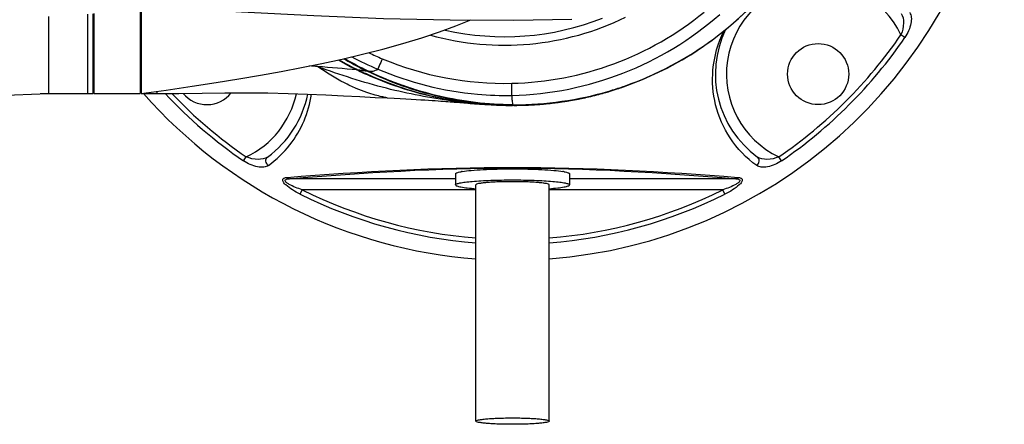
# Model space of a CAD drawing. Header units: millimetres. Extents: x 11 to 407, y 12 to 285.
# Tile 23 of 29: x 157 to 184, y 231 to 242. Entities that reach past the tile are written whole.
import ezdxf

# ---------------------------------------------------------------- set-up
doc = ezdxf.new("R2010")
doc.units = ezdxf.units.MM
doc.header["$LTSCALE"] = 23.1
doc.layers.get('0').update_dxf_attribs({"linetype": 'CONTINUOUS'})
doc.layers.add('02___PRT_ALL_AXES', color=7, linetype='CONTINUOUS')
doc.layers.add('06___PRT_ALL_SURFS', color=7, linetype='CONTINUOUS')

msp = doc.modelspace()

# ---------------------------------------------------------------- linework, layer by layer
at = {"color": 7, "linetype": 'Continuous'}
for p, q in [((158.7881, 242.135), (158.7881, 239.9885)), ((158.9381, 242.1454), (158.9381, 239.9887)), ((158.9681, 239.9885), (158.9681, 242.1475)), ((157.7381, 242.0701), (157.7381, 239.9885)), ((180.856, 241.5018), (180.7487, 241.5753)), ((166.0649, 240.6252), (166.0752, 240.6364)), ((166.3324, 240.6097), (166.3256, 240.5996)), ((166.3256, 240.5997), (166.3477, 240.5891)), ((166.3418, 240.6015), (166.3346, 240.6049)), ((166.3512, 240.597), (166.3418, 240.6015)), ((166.3715, 240.5873), (166.3512, 240.597)), ((166.3748, 240.5946), (166.3512, 240.597)), ((166.355, 240.6041), (166.3748, 240.5946)), ((166.302, 240.5262), (166.2947, 240.5295)), ((166.3169, 240.5193), (166.302, 240.5262)), ((166.3374, 240.5099), (166.3169, 240.5193)), ((158.9381, 240.0185), (158.9681, 239.9885)), ((160.6631, 240.0472), (160.6631, 239.9885)), ((170.2486, 239.9396), (170.2405, 240.2643)), ((172.8713, 240.0439), (172.8463, 240.0365)), ((172.8712, 240.0439), (172.8496, 240.0376)), ((155.0591, 239.8843), (157.7381, 239.9885)), ((157.7381, 239.9885), (157.5164, 239.9793)), ((157.7381, 239.9885), (158.9381, 239.9885)), ((158.9681, 239.9885), (159.1631, 239.9885)), ((160.2431, 239.9885), (160.6631, 239.9885)), ((168.7398, 239.7549), (168.8445, 239.7462)), ((168.8445, 239.7462), (169.059, 239.7281)), ((170.2575, 239.8091), (170.2631, 239.6864)), ((170.1961, 239.6674), (170.2631, 239.667)), ((170.2242, 239.6689), (170.2112, 239.669)), ((170.2372, 239.6689), (170.2242, 239.6689)), ((170.2631, 239.6688), (170.2372, 239.6689)), ((170.2461, 239.6692), (170.2404, 239.6692)), ((170.2631, 239.6691), (170.2461, 239.6692)), ((170.2628, 239.6712), (170.2625, 239.6698)), ((170.2974, 239.6697), (170.2625, 239.6698)), ((170.2631, 239.6827), (170.2628, 239.6712)), ((170.2631, 239.6864), (170.2631, 239.6845)), ((170.2631, 239.6688), (170.2631, 239.6691)), ((170.2807, 239.6691), (170.2631, 239.6691)), ((170.2975, 239.6691), (170.2807, 239.6691)), ((163.0013, 238.1707), (163.0749, 238.278)), ((177.5249, 238.1707), (177.4514, 238.278)), ((168.7256, 237.6875), (164.2392, 237.6875)), ((176.287, 237.6875), (171.8006, 237.6875)), ((164.5279, 237.2723), (164.586, 237.3886)), ((169.2731, 237.3886), (164.586, 237.3886)), ((175.9403, 237.3886), (171.2531, 237.3886)), ((175.9983, 237.2723), (175.9403, 237.3886))]:
    msp.add_line(p, q, dxfattribs=at)
for points in [[(160.9181, 242.3135), (162.9429, 242.1969), (164.8986, 242.0941), (166.7789, 242.0185), (168.5822, 241.9769), (170.2962, 241.971), (171.8677, 241.9981)], [(173.2572, 240.168), (173.7742, 240.3651), (174.4396, 240.6753), (175.0756, 241.0377), (175.4163, 241.2704)], [(160.6631, 239.9885), (161.2519, 239.9926), (161.8855, 240.0014), (162.4985, 240.0083), (163.0892, 240.0094), (163.6584, 240.0039), (164.2048, 239.9921), (164.7275, 239.9745), (165.2257, 239.9526), (165.6985, 239.9288), (166.1436, 239.9061), (166.5564, 239.8859), (166.8794, 239.8705)], [(166.8794, 239.8706), (167.0708, 239.8612), (167.2326, 239.8529), (167.3852, 239.8449), (167.5284, 239.8371), (167.6615, 239.8295), (167.7845, 239.8223), (167.8966, 239.8155), (167.999, 239.8091), (168.0921, 239.8031), (168.1773, 239.7974), (168.2557, 239.792), (168.3283, 239.7868), (168.3958, 239.7819), (168.4593, 239.7772), (168.5195, 239.7726), (168.577, 239.7681), (168.6326, 239.7637), (168.6867, 239.7593), (168.7398, 239.7549)], [(169.059, 239.7281), (169.1159, 239.7234), (169.1752, 239.7185), (169.2372, 239.7136), (169.3027, 239.7085), (169.3716, 239.7034), (169.4439, 239.6983), (169.5199, 239.6933), (169.6, 239.6883), (169.6848, 239.6836), (169.7752, 239.6791), (169.8712, 239.6751), (169.9729, 239.6717), (170.081, 239.669), (170.1961, 239.6674)]]:
    msp.add_lwpolyline(points, dxfattribs=at)
for centre, radius, start, end in [((170.2631, 248.7635), 13.275, 274.27919, 138.61926), ((178.5129, 240.5137), 2.475, 25.39884, 244.60116), ((170.0456, 248.7636), 8.5012, 271.31309, 309.34555), ((170.0457, 248.7638), 7.4687, 254.47604, 295.97718), ((170.0457, 248.7638), 7.2401, 257.19053, 291.44958), ((170.0431, 248.75), 8.8127, 271.33642, 311.27482), ((178.5129, 240.5137), 2.775, 154.35649, 233.80122), ((170.2631, 248.7635), 12.7129, 304.43202, 325.56798), ((170.2631, 248.7635), 12.843, 304.43202, 325.56798), ((170.0201, 248.7135), 8.4452, 244.4815, 247.20413), ((169.7923, 248.1575), 8.4041, 239.75238, 243.67146), ((169.8385, 248.179), 8.4304, 239.67238, 243.73565), ((170.1342, 248.5292), 8.7969, 239.77237, 243.03075), ((170.1638, 248.5457), 8.8158, 239.73128, 242.90804), ((170.1845, 248.5475), 8.8184, 239.68578, 242.79371), ((170.0277, 248.6877), 8.7312, 241.96026, 247.07853), ((170.0456, 248.7636), 8.5013, 247.17627, 271.31293), ((159.4335, 169.1595), 71.7736, 85.549391, 85.727345), ((160.1631, 178.3569), 62.5473, 84.585673, 85.56195), ((169.8171, 248.1987), 8.4521, 243.64446, 243.92837), ((169.8743, 248.3167), 8.5833, 243.9316, 245.4705), ((165.8687, 236.812), 3.8144, 84.64542, 86.40282), ((170.0019, 248.519), 8.8076, 243.76167, 245.10834), ((170.1086, 248.4794), 8.7409, 243.0325, 244.35491), ((170.1379, 248.4956), 8.7594, 242.90974, 244.26615), ((170.1456, 248.4727), 8.7341, 242.79626, 244.27781), ((170.2631, 248.7635), 13.275, 220.77853, 220.9822), ((170.3094, 248.7351), 9.0488, 269.92078, 286.42191), ((170.3046, 248.7596), 9.0752, 269.95163, 286.40739), ((170.3031, 248.7595), 9.0769, 269.9618, 286.41711), ((170.2945, 248.728), 9.0582, 270.01847, 286.17768), ((170.3062, 248.679), 9.0081, 285.37678, 286.37881), ((170.3029, 248.6985), 9.0276, 286.17837, 286.38546), ((170.3146, 248.7135), 9.0266, 286.42907, 289.00322), ((170.3199, 248.7108), 9.0241, 286.40214, 288.97707), ((170.3185, 248.71), 9.0251, 286.4122, 288.98689), ((170.3082, 248.6807), 9.009, 286.52833, 287.99606), ((170.3116, 248.6605), 8.9888, 286.54444, 288.01547), ((170.3159, 248.657), 8.9842, 287.99627, 289.11006), ((170.3149, 248.7125), 9.0256, 289.00334, 289.3868), ((170.3296, 248.6819), 8.9936, 288.97838, 289.3533), ((170.3281, 248.6814), 8.995, 288.98818, 289.37263), ((170.2631, 248.7635), 13.275, 221.38073, 265.7208), ((170.2631, 248.7635), 12.843, 223.11407, 235.56798), ((170.2631, 248.7635), 12.7129, 223.65488, 235.56798), ((162.0133, 240.5137), 2.475, 295.39884, 347.64894), ((162.0133, 240.5137), 2.775, 306.19878, 348.78889), ((161.9953, 240.3717), 2.8686, 321.97258, 351.9452), ((170.2717, 249.8586), 10.1865, 261.41313, 261.96475), ((170.3295, 250.2772), 10.609, 261.97199, 264.13374), ((161.3857, 239.2748), 8.8878, 3.4464, 4.28991), ((170.288, 248.7514), 9.0826, 275.58884, 278.3342), ((170.2847, 248.7758), 9.1073, 278.3327, 280.05499), ((170.2901, 248.7454), 9.0763, 280.05464, 282.5902), ((170.2987, 248.7067), 9.0367, 282.5904, 285.37565), ((170.3303, 250.2686), 10.6006, 264.12455, 265.21459), ((170.3155, 250.0888), 10.4201, 265.2132, 266.86305), ((170.3041, 249.8791), 10.2101, 266.86259, 268.77867), ((170.3087, 250.794), 11.1256, 267.33294, 267.70982), ((170.2852, 250.1381), 10.4693, 267.69498, 269.59525), ((170.3005, 249.7319), 10.0628, 268.78142, 269.65816), ((170.3096, 248.7241), 9.0378, 269.70512, 269.91946), ((170.3075, 248.634), 8.9496, 269.71599, 269.93279), ((170.3059, 248.6358), 8.9532, 269.72621, 269.94322), ((170.2948, 248.6731), 9.0041, 270.01764, 274.10155), ((170.2922, 248.7107), 9.0417, 274.10068, 275.58755), ((161.9696, 240.3895), 2.8998, 305.96597, 322.00982), ((170.2631, 248.7635), 12.7129, 243.47642, 265.53343), ((170.2631, 248.7635), 12.7129, 274.46657, 296.52358), ((170.2631, 248.7635), 12.843, 243.47642, 265.57736), ((170.2631, 248.7635), 12.843, 274.42264, 296.52358)]:
    msp.add_arc(centre, radius, start, end, dxfattribs=at)
for points, knots in [([(173.3109, 240.1987), (174.1598, 240.4974), (175.7913, 241.3636), (177.7489, 243.3575), (179.0419, 245.8994), (179.3508, 247.8067), (179.3508, 248.7635)], [0, 0, 0, 0, 0.2426163, 0.4891926, 0.7420396, 1, 1, 1, 1]), ([(173.3118, 240.1958), (174.5189, 240.6202), (176.808, 242.0315), (178.2798, 244.2861), (178.7493, 245.5171)], [0, 0, 0, 0, 0.4926838, 1, 1, 1, 1]), ([(180.7523, 242.1526), (180.8043, 242.0815), (180.8337, 241.8701), (180.7923, 241.6756), (180.7487, 241.5753)], [0, 0, 0, 0, 0.4462699, 1, 1, 1, 1]), ([(180.9842, 242.173), (181.0099, 242.1377), (181.0361, 242.036), (181.0149, 241.7993), (180.9337, 241.6152), (180.856, 241.5018)], [0, 0, 0, 0, 0.1842816, 0.4200772, 1, 1, 1, 1]), ([(176.8536, 238.0425), (176.5749, 238.2448), (176.0988, 238.7406), (175.6951, 239.6608), (175.6177, 240.6811), (175.808, 241.3534), (175.9691, 241.6802)], [0, 0, 0, 0, 0.2550512, 0.4964786, 0.7301516, 1, 1, 1, 1]), ([(166.7479, 240.9278), (166.7336, 240.8942), (166.6934, 240.8002), (166.6539, 240.7059), (166.6271, 240.6459)], [0, 0, 0, 0, 0.3573582, 1, 1, 1, 1]), ([(169.791, 239.6804), (169.4077, 239.6982), (168.422, 239.7943), (166.8087, 240.1023), (165.6117, 240.4899), (165.0031, 240.7167)], [0, 0, 0, 0, 0.2341755, 0.6036143, 1, 1, 1, 1]), ([(166.8794, 239.8705), (166.866, 239.8713), (166.8169, 239.8852), (166.7087, 239.9056), (166.5368, 239.9527), (166.307, 240.0244), (166.0275, 240.1312), (165.5744, 240.3427), (165.2331, 240.5542), (165.0031, 240.7167)], [0, 0, 0, 0, 0.0193306, 0.0731993, 0.1597808, 0.2767578, 0.4217601, 0.592296, 1, 1, 1, 1]), ([(166.2246, 240.6098), (166.2337, 240.6089), (166.2674, 240.6056), (166.3011, 240.6023), (166.3256, 240.5997)], [0, 0, 0, 0, 0.2702678, 1, 1, 1, 1]), ([(166.3477, 240.5891), (166.9597, 240.2972), (168.2424, 239.846), (169.5934, 239.6859), (170.2631, 239.6827)], [0, 0, 0, 0, 0.5031092, 1, 1, 1, 1]), ([(170.2631, 239.6845), (169.5974, 239.6878), (168.2546, 239.8484), (166.98, 240.2973), (166.3715, 240.5873)], [0, 0, 0, 0, 0.4968994, 1, 1, 1, 1]), ([(166.3748, 240.5946), (166.4161, 240.5903), (166.5053, 240.5877), (166.5869, 240.6244), (166.6271, 240.6459)], [0, 0, 0, 0, 0.4764768, 1, 1, 1, 1]), ([(166.3748, 240.5946), (166.9825, 240.3037), (168.2557, 239.8525), (169.5978, 239.6899), (170.2631, 239.6864)], [0, 0, 0, 0, 0.5031462, 1, 1, 1, 1]), ([(166.6271, 240.6459), (167.4781, 240.2863), (168.7016, 239.9753), (169.9374, 239.9323), (170.2486, 239.9396)], [0, 0, 0, 0, 0.7479431, 1, 1, 1, 1]), ([(168.7508, 239.7864), (168.5429, 239.8178), (167.7069, 239.9708), (166.8926, 240.2426), (166.3109, 240.5081)], [0, 0, 0, 0, 0.2474881, 1, 1, 1, 1]), ([(170.2625, 239.6698), (169.5968, 239.6724), (168.2475, 239.8051), (166.9557, 240.2269), (166.3374, 240.5099)], [0, 0, 0, 0, 0.4946879, 1, 1, 1, 1]), ([(163.6726, 238.0425), (163.6373, 238.0168), (163.5356, 237.9905), (163.2988, 238.0117), (163.1147, 238.093), (163.0013, 238.1707)], [0, 0, 0, 0, 0.1842816, 0.4200772, 1, 1, 1, 1]), ([(163.6522, 238.2744), (163.5811, 238.2223), (163.3697, 238.1929), (163.1751, 238.2343), (163.0749, 238.278)], [0, 0, 0, 0, 0.4462699, 1, 1, 1, 1]), ([(163.6726, 238.0425), (163.6363, 238.0702), (163.5841, 238.153), (163.6195, 238.2504), (163.6522, 238.2744)], [0, 0, 0, 0, 0.5301295, 1, 1, 1, 1]), ([(176.8536, 238.0425), (176.89, 238.0702), (176.9421, 238.153), (176.9067, 238.2504), (176.874, 238.2744)], [0, 0, 0, 0, 0.5301299, 1, 1, 1, 1]), ([(177.5249, 238.1707), (177.4115, 238.093), (177.2274, 238.0117), (176.9907, 237.9905), (176.889, 238.0168), (176.8536, 238.0425)], [0, 0, 0, 0, 0.5799155, 0.8157141, 1, 1, 1, 1]), ([(177.4514, 238.278), (177.3511, 238.2343), (177.1565, 238.1929), (176.9451, 238.2223), (176.874, 238.2744)], [0, 0, 0, 0, 0.5537242, 1, 1, 1, 1]), ([(164.1764, 237.723), (166.2008, 237.885), (170.2631, 238.1026), (174.3254, 237.885), (176.3498, 237.723)], [0, 0, 0, 0, 0.5000016, 1, 1, 1, 1]), ([(164.2392, 237.6875), (166.2423, 237.8579), (170.2631, 238.0971), (174.2839, 237.8579), (176.287, 237.6875)], [0, 0, 0, 0, 0.5000016, 1, 1, 1, 1]), ([(164.5279, 237.2723), (164.4586, 237.3069), (164.3252, 237.3795), (164.1714, 237.4883), (164.0817, 237.5815), (164.0515, 237.6507), (164.0743, 237.6919), (164.1146, 237.7156), (164.1511, 237.7209), (164.1764, 237.723)], [0, 0, 0, 0, 0.3038106, 0.5975545, 0.727034, 0.8209872, 0.8589335, 0.9002484, 1, 1, 1, 1]), ([(164.586, 237.3886), (164.5254, 237.4088), (164.4059, 237.4521), (164.263, 237.5156), (164.1723, 237.5727), (164.1345, 237.6083), (164.1184, 237.6397), (164.1365, 237.667), (164.1662, 237.6775), (164.201, 237.6847), (164.2262, 237.6868), (164.2392, 237.6875)], [0, 0, 0, 0, 0.2855094, 0.5671631, 0.7000981, 0.7585005, 0.8031499, 0.8408871, 0.8875117, 0.941572, 1, 1, 1, 1]), ([(164.1764, 237.723), (164.1808, 237.7179), (164.1979, 237.7007), (164.2216, 237.6891), (164.2392, 237.6875)], [0, 0, 0, 0, 0.2737187, 1, 1, 1, 1]), ([(176.287, 237.6875), (176.3001, 237.6868), (176.3252, 237.6847), (176.36, 237.6775), (176.3897, 237.667), (176.408, 237.64), (176.3919, 237.6086), (176.3544, 237.573), (176.2637, 237.5158), (176.1206, 237.4522), (176.001, 237.4088), (175.9403, 237.3886)], [0, 0, 0, 0, 0.0584853, 0.1124834, 0.1590009, 0.1966693, 0.2410711, 0.2991086, 0.4319829, 0.7140134, 1, 1, 1, 1]), ([(176.3498, 237.723), (176.3752, 237.7209), (176.4116, 237.7155), (176.4518, 237.6919), (176.4749, 237.651), (176.4446, 237.5818), (176.3553, 237.4886), (176.2013, 237.3797), (176.0677, 237.3069), (175.9983, 237.2723)], [0, 0, 0, 0, 0.0996882, 0.1409878, 0.1788512, 0.2725087, 0.4018132, 0.6957792, 1, 1, 1, 1]), ([(176.3498, 237.723), (176.3455, 237.7179), (176.3283, 237.7007), (176.3046, 237.6891), (176.287, 237.6875)], [0, 0, 0, 0, 0.2737188, 1, 1, 1, 1])]:
    msp.add_open_spline(points, degree=3, knots=knots, dxfattribs=at)
at = {"layer": '02___PRT_ALL_AXES', "color": 7, "linetype": 'Continuous'}
for p, q in [((160.2131, 242.3135), (160.2131, 239.9885)), ((160.2431, 242.3135), (160.2431, 239.9885)), ((160.2131, 240.1385), (160.2431, 240.1385)), ((159.1631, 239.9885), (160.2131, 239.9885)), ((168.7256, 237.8204), (168.7256, 237.5216)), ((171.8006, 237.8204), (171.8006, 237.5216)), ((169.2731, 231.1409), (169.2731, 237.5216)), ((171.2531, 231.1409), (171.2531, 237.5216))]:
    msp.add_line(p, q, dxfattribs=at)
msp.add_circle((178.5133, 240.5134), 0.825, dxfattribs=at)
for centre, radius, start, end in [((162.0133, 240.5137), 0.825, 219.08305, 322.22513), ((169.1698, 236.2651), 1.6397, 99.39557, 100.42033), ((171.3564, 236.2651), 1.6397, 79.57967, 80.60443)]:
    msp.add_arc(centre, radius, start, end, dxfattribs=at)
for points, knots in [([(168.7256, 237.8204), (168.7256, 237.8263), (168.7338, 237.8354), (168.7476, 237.8434), (168.7723, 237.8541), (168.8146, 237.866), (168.8518, 237.8738), (168.8732, 237.8777)], [0, 0, 0, 0, 0.1073164, 0.1919385, 0.3014617, 0.5984919, 1, 1, 1, 1]), ([(168.9021, 237.8828), (168.9823, 237.8961), (169.1709, 237.9167), (169.4872, 237.938), (169.8604, 237.9514), (170.2631, 237.956), (170.6658, 237.9514), (171.039, 237.938), (171.3554, 237.9167), (171.544, 237.8961), (171.6241, 237.8828)], [0, 0, 0, 0, 0.0893441, 0.208429, 0.3487079, 0.5, 0.6512921, 0.791571, 0.9106559, 1, 1, 1, 1]), ([(171.653, 237.8777), (171.6745, 237.8738), (171.7117, 237.866), (171.7539, 237.8541), (171.7786, 237.8434), (171.7924, 237.8354), (171.8006, 237.8263), (171.8006, 237.8204)], [0, 0, 0, 0, 0.4015081, 0.6985383, 0.8080615, 0.8926836, 1, 1, 1, 1]), ([(168.7256, 237.5216), (168.7256, 237.5266), (168.7351, 237.5387), (168.7745, 237.5572), (168.86, 237.5782), (169.0004, 237.5994), (169.1896, 237.6187), (169.4197, 237.6346), (169.6822, 237.6465), (169.967, 237.6539), (170.2631, 237.6564), (170.5593, 237.6539), (170.844, 237.6465), (171.1066, 237.6346), (171.3366, 237.6187), (171.5258, 237.5994), (171.6663, 237.5782), (171.7517, 237.5572), (171.7911, 237.5387), (171.8006, 237.5266), (171.8006, 237.5216)], [0, 0, 0, 0, 0.0048443, 0.0130945, 0.0423427, 0.0885954, 0.1503751, 0.2254242, 0.3109215, 0.4036234, 0.5, 0.5963766, 0.6890785, 0.7745758, 0.8496249, 0.9114046, 0.9576573, 0.9869055, 0.9951557, 1, 1, 1, 1]), ([(168.7256, 237.5216), (168.7256, 237.5158), (168.7336, 237.5069), (168.747, 237.499), (168.771, 237.4884), (168.8121, 237.4766), (168.9053, 237.457), (169.0609, 237.4366), (169.1959, 237.4247), (169.2729, 237.4191)], [0, 0, 0, 0, 0.0303766, 0.0541846, 0.0849492, 0.1683054, 0.2809514, 0.5902041, 1, 1, 1, 1]), ([(170.2631, 237.6079), (170.1987, 237.6079), (170.0724, 237.6068), (169.8891, 237.602), (169.72, 237.5943), (169.5719, 237.5841), (169.4501, 237.5717), (169.3596, 237.558), (169.3046, 237.5445), (169.2792, 237.5326), (169.2731, 237.5248), (169.2731, 237.5216)], [0, 0, 0, 0, 0.1927592, 0.3781557, 0.5491521, 0.6992499, 0.8228089, 0.9153151, 0.9738114, 0.9903119, 1, 1, 1, 1]), ([(171.2531, 237.5216), (171.2531, 237.5248), (171.247, 237.5326), (171.2216, 237.5445), (171.1666, 237.558), (171.0762, 237.5717), (170.9543, 237.5841), (170.8062, 237.5943), (170.6372, 237.602), (170.4538, 237.6068), (170.3275, 237.6079), (170.2631, 237.6079)], [0, 0, 0, 0, 0.0096881, 0.0261886, 0.0846849, 0.1771911, 0.3007501, 0.4508479, 0.6218443, 0.8072408, 1, 1, 1, 1]), ([(171.2533, 237.4191), (171.3304, 237.4247), (171.4653, 237.4366), (171.6209, 237.457), (171.7141, 237.4766), (171.7552, 237.4884), (171.7792, 237.499), (171.7927, 237.5069), (171.8006, 237.5158), (171.8006, 237.5216)], [0, 0, 0, 0, 0.4097959, 0.7190486, 0.8316946, 0.9150508, 0.9458154, 0.9696234, 1, 1, 1, 1]), ([(169.2731, 231.1409), (169.2731, 231.1442), (169.2792, 231.152), (169.3046, 231.1639), (169.3596, 231.1774), (169.4501, 231.191), (169.5719, 231.2035), (169.72, 231.2137), (169.8891, 231.2214), (170.0724, 231.2262), (170.1987, 231.2272), (170.2631, 231.2272)], [0, 0, 0, 0, 0.0096893, 0.0261891, 0.0846862, 0.1771909, 0.3007497, 0.4508481, 0.6218451, 0.8072404, 1, 1, 1, 1]), ([(170.2631, 231.0547), (170.1987, 231.0547), (170.0724, 231.0557), (169.8891, 231.0605), (169.72, 231.0682), (169.5719, 231.0784), (169.4501, 231.0908), (169.3596, 231.1045), (169.3046, 231.118), (169.2792, 231.1299), (169.2731, 231.1377), (169.2731, 231.1409)], [0, 0, 0, 0, 0.1927596, 0.3781549, 0.5491519, 0.6992503, 0.8228091, 0.9153138, 0.9738109, 0.9903107, 1, 1, 1, 1]), ([(170.2631, 231.2272), (170.3275, 231.2272), (170.4538, 231.2262), (170.6372, 231.2214), (170.8062, 231.2137), (170.9543, 231.2035), (171.0762, 231.191), (171.1666, 231.1774), (171.2216, 231.1639), (171.247, 231.152), (171.2531, 231.1442), (171.2531, 231.1409)], [0, 0, 0, 0, 0.1927596, 0.3781549, 0.5491519, 0.6992503, 0.8228091, 0.9153138, 0.9738109, 0.9903107, 1, 1, 1, 1]), ([(171.2531, 231.1409), (171.2531, 231.1377), (171.247, 231.1299), (171.2216, 231.118), (171.1666, 231.1045), (171.0762, 231.0908), (170.9543, 231.0784), (170.8062, 231.0682), (170.6372, 231.0605), (170.4538, 231.0557), (170.3275, 231.0547), (170.2631, 231.0547)], [0, 0, 0, 0, 0.0096893, 0.0261891, 0.0846862, 0.1771909, 0.3007497, 0.4508481, 0.6218451, 0.8072404, 1, 1, 1, 1])]:
    msp.add_open_spline(points, degree=3, knots=knots, dxfattribs=at)
at = {"layer": '06___PRT_ALL_SURFS', "color": 7, "linetype": 'Continuous'}
msp.add_lwpolyline([(160.2431, 239.9885), (160.9166, 240.0825), (161.6153, 240.1849), (162.2635, 240.2848), (162.8745, 240.384), (163.4563, 240.4836), (164.0184, 240.5852), (164.5681, 240.6905), (165.113, 240.8014), (165.6631, 240.9211), (166.2123, 241.0497), (166.7661, 241.1902), (167.3038, 241.3389), (167.8153, 241.494), (168.2947, 241.6536), (168.7325, 241.8137), (169.135, 241.975)], dxfattribs=at)

doc.saveas('drawing.dxf')
